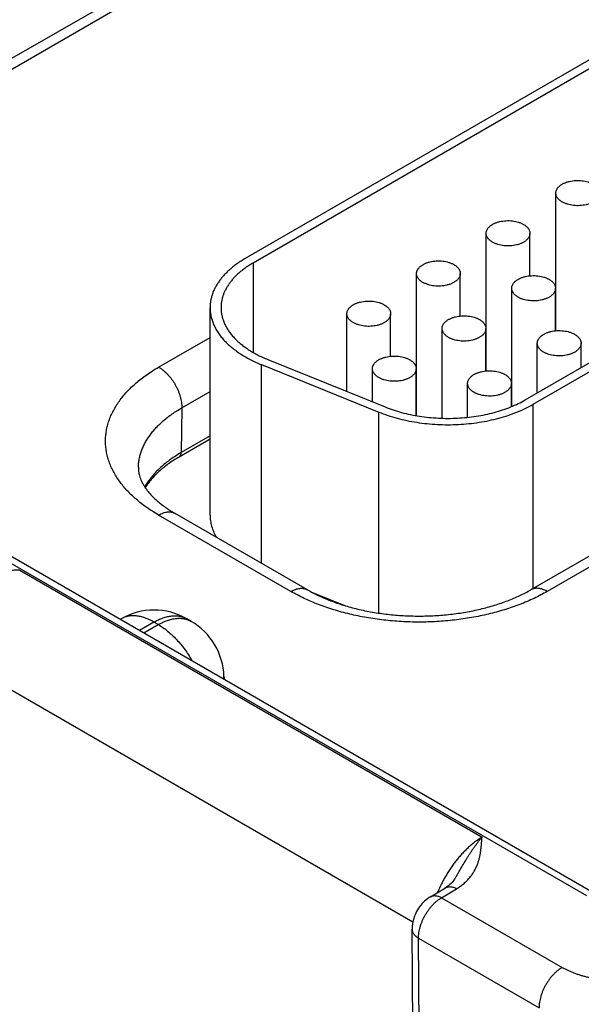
# Model space of a CAD drawing. Header units: inches. Extents: x 0 to 34, y 0 to 22.
# Tile 53 of 68: x 26.03 to 26.543, y 16.771 to 17.671. Entities that reach past the tile are written whole.
import ezdxf

# ---------------------------------------------------------------- set-up
doc = ezdxf.new("R2010")
doc.units = ezdxf.units.IN
doc.header["$LTSCALE"] = 1.87
doc.header["$MEASUREMENT"] = 0
doc.layers.get('0').update_dxf_attribs({"linetype": 'CONTINUOUS'})

msp = doc.modelspace()

# ---------------------------------------------------------------- linework, layer by layer
at = {"color": 7, "linetype": 'CONTINUOUS'}
for p, q in [((23.9625, 18.37012), (26.55773, 16.87167)), ((23.95299, 18.36918), (26.54822, 16.87073)), ((26.2194, 17.74897), (25.83969, 17.52973)), ((26.2344, 17.74748), (25.85469, 17.52824)), ((26.56602, 17.64296), (26.23651, 17.4527)), ((26.57309, 17.63887), (26.24358, 17.44862)), ((26.52021, 17.38675), (26.52021, 17.51252)), ((26.4923, 17.32358), (26.78965, 17.49527)), ((26.49937, 17.3195), (26.79672, 17.49118)), ((26.45657, 17.35), (26.45657, 17.47577)), ((26.49657, 17.43694), (26.49657, 17.47577)), ((26.24358, 17.44862), (26.24358, 17.36698)), ((26.39293, 17.3091), (26.39293, 17.43903)), ((26.43293, 17.40019), (26.43293, 17.43903)), ((26.47991, 17.31751), (26.47991, 17.42556)), ((26.51991, 17.38672), (26.51991, 17.42556)), ((26.52021, 17.41892), (26.51991, 17.41874)), ((26.20429, 17.21837), (26.20429, 17.40779)), ((26.32929, 17.33124), (26.32929, 17.40228)), ((26.36929, 17.36345), (26.36929, 17.40228)), ((26.15729, 17.35352), (26.20429, 17.38066)), ((26.41627, 17.30677), (26.41627, 17.38881)), ((26.45627, 17.34997), (26.45627, 17.38881)), ((26.45657, 17.38218), (26.45627, 17.382)), ((26.50324, 17.3299), (26.50324, 17.37534)), ((26.54324, 17.353), (26.54324, 17.37534)), ((26.87701, 17.36928), (26.4973, 17.15003)), ((26.89201, 17.36779), (26.5123, 17.14855)), ((26.2512, 17.17429), (26.2512, 17.35577)), ((26.2512, 17.35577), (26.3585, 17.31239)), ((26.25693, 17.3605), (26.36424, 17.31712)), ((26.35263, 17.32181), (26.35263, 17.35207)), ((26.39263, 17.30916), (26.39263, 17.35207)), ((26.39293, 17.34543), (26.39263, 17.34525)), ((26.4396, 17.30763), (26.4396, 17.33859)), ((26.4796, 17.31738), (26.4796, 17.33859)), ((26.1785, 17.31635), (26.20429, 17.33125)), ((26.49937, 17.15123), (26.49937, 17.3195)), ((26.1785, 17.31635), (26.17788, 17.27538)), ((26.3585, 17.12875), (26.3585, 17.31239)), ((26.20429, 17.29063), (26.17788, 17.27538)), ((26.20429, 17.28771), (26.17601, 17.27138)), ((26.27821, 17.14855), (26.15729, 17.21836)), ((26.29321, 17.15003), (26.17229, 17.21985)), ((26.03038, 17.16797), (26.45276, 16.92409)), ((26.29792, 17.14746), (26.32659, 17.13586)), ((26.12307, 17.12348), (26.12234, 17.12306)), ((26.15307, 17.12051), (26.13991, 17.11291)), ((26.157, 17.11824), (26.15307, 17.12051)), ((26.18701, 17.12121), (26.18307, 17.12348)), ((26.14385, 17.11064), (26.157, 17.11824)), ((25.97977, 17.08337), (26.38959, 16.84675)), ((26.21698, 17.07106), (26.21706, 17.06837)), ((26.40555, 16.86959), (26.41927, 16.8778)), ((26.41581, 16.86875), (26.42954, 16.87696)), ((26.41581, 16.86875), (26.52608, 16.80509)), ((26.39235, 16.37222), (26.38886, 16.83989)), ((26.39821, 16.36406), (26.39472, 16.83173)), ((26.39472, 16.83173), (26.50487, 16.76813))]:
    msp.add_line(p, q, dxfattribs=at)
for points in [[(26.42804, 16.88619), (26.42771, 16.88567), (26.42701, 16.88464), (26.42623, 16.88364), (26.42539, 16.88267), (26.42448, 16.88174), (26.4235, 16.88085), (26.42248, 16.88), (26.42141, 16.87919), (26.4203, 16.87844), (26.41927, 16.8778)], [(26.40555, 16.86959), (26.40432, 16.86882), (26.40294, 16.86784), (26.4016, 16.86678), (26.40031, 16.86564), (26.39907, 16.86443), (26.39789, 16.86315), (26.39678, 16.86182), (26.39573, 16.86044), (26.39476, 16.85903), (26.39385, 16.85757), (26.39301, 16.85607), (26.39224, 16.85453), (26.39154, 16.85296), (26.39091, 16.85135), (26.39036, 16.84971), (26.38989, 16.84805), (26.3895, 16.84636), (26.38921, 16.84467), (26.389, 16.84298), (26.38889, 16.8413), (26.38886, 16.83988)]]:
    msp.add_lwpolyline(points, dxfattribs=at)
for centre, radius, start, end in [((26.23949, 17.1686), 0.12329, 119.98713, 123.37597), ((26.15307, 17.07152), 0.06, 59.99853, 120.00141), ((26.157, 17.06925), 0.06, 1.73191, 59.99859), ((26.1969, 17.07046), 0.02009, 354.34961, 1.7241)]:
    msp.add_arc(centre, radius, start, end, dxfattribs=at)
for points, knots in [([(26.52021, 17.51252), (26.52021, 17.5128), (26.52025, 17.51337), (26.52041, 17.51422), (26.52069, 17.51506), (26.52106, 17.51589), (26.52155, 17.51669), (26.52213, 17.51748), (26.52281, 17.51823), (26.52359, 17.51895), (26.52445, 17.51964), (26.5254, 17.52029), (26.52643, 17.5209), (26.52753, 17.52146), (26.5287, 17.52197), (26.52994, 17.52244), (26.53123, 17.52285), (26.53303, 17.52332), (26.53537, 17.52376), (26.53826, 17.52405), (26.54119, 17.52409), (26.5441, 17.52389), (26.54693, 17.52344), (26.54919, 17.52286), (26.55091, 17.52229), (26.55212, 17.52181), (26.55327, 17.52128), (26.554, 17.52089), (26.55435, 17.52068)], [0, 0, 0, 0, 0.021327, 0.042883, 0.064883, 0.087522, 0.110966, 0.135347, 0.160764, 0.187283, 0.214939, 0.243743, 0.273676, 0.304704, 0.336768, 0.369798, 0.403707, 0.438397, 0.509663, 0.582667, 0.656378, 0.729734, 0.80169, 0.871263, 0.904889, 0.937606, 0.969332, 1, 1, 1, 1]), ([(26.52607, 17.50435), (26.52562, 17.50461), (26.52476, 17.50516), (26.52359, 17.50606), (26.52257, 17.50704), (26.52173, 17.50806), (26.52106, 17.50913), (26.52065, 17.51007), (26.52042, 17.51082), (26.5203, 17.51138), (26.52023, 17.51195), (26.52021, 17.51233), (26.52021, 17.51252)], [0, 0, 0, 0, 0.148575, 0.289441, 0.422637, 0.548533, 0.667869, 0.781787, 0.837223, 0.891909, 0.946084, 1, 1, 1, 1]), ([(26.56021, 17.51252), (26.56021, 17.51223), (26.56018, 17.51166), (26.56001, 17.51081), (26.55974, 17.50997), (26.55936, 17.50915), (26.55888, 17.50834), (26.5583, 17.50756), (26.55761, 17.5068), (26.55684, 17.50608), (26.55598, 17.50539), (26.55503, 17.50474), (26.554, 17.50414), (26.55289, 17.50357), (26.55172, 17.50306), (26.55049, 17.5026), (26.5492, 17.50219), (26.5474, 17.50171), (26.54506, 17.50127), (26.54217, 17.50098), (26.53923, 17.50094), (26.53632, 17.50115), (26.5335, 17.5016), (26.53124, 17.50217), (26.52952, 17.50275), (26.52831, 17.50323), (26.52716, 17.50376), (26.52642, 17.50415), (26.52607, 17.50435)], [0, 0, 0, 0, 0.021327, 0.042883, 0.064883, 0.087522, 0.110966, 0.135347, 0.160764, 0.187283, 0.214939, 0.243743, 0.273676, 0.304704, 0.336768, 0.369798, 0.403707, 0.438397, 0.509663, 0.582667, 0.656378, 0.729734, 0.80169, 0.871263, 0.904889, 0.937606, 0.969332, 1, 1, 1, 1]), ([(26.45657, 17.47577), (26.45657, 17.47606), (26.45661, 17.47663), (26.45677, 17.47748), (26.45705, 17.47832), (26.45742, 17.47914), (26.45791, 17.47995), (26.45849, 17.48073), (26.45917, 17.48149), (26.45995, 17.48221), (26.46081, 17.4829), (26.46176, 17.48355), (26.46279, 17.48415), (26.46389, 17.48472), (26.46506, 17.48523), (26.4663, 17.48569), (26.46759, 17.4861), (26.46939, 17.48658), (26.47173, 17.48702), (26.47462, 17.48731), (26.47755, 17.48735), (26.48046, 17.48714), (26.48329, 17.48669), (26.48555, 17.48612), (26.48727, 17.48554), (26.48848, 17.48506), (26.48963, 17.48453), (26.49036, 17.48414), (26.49072, 17.48394)], [0, 0, 0, 0, 0.021327, 0.042883, 0.064883, 0.087522, 0.110966, 0.135347, 0.160764, 0.187283, 0.214939, 0.243743, 0.273676, 0.304704, 0.336768, 0.369798, 0.403707, 0.438397, 0.509663, 0.582667, 0.656378, 0.729734, 0.80169, 0.871263, 0.904889, 0.937606, 0.969332, 1, 1, 1, 1]), ([(26.49072, 17.48394), (26.49117, 17.48368), (26.49202, 17.48313), (26.4932, 17.48223), (26.49421, 17.48125), (26.49506, 17.48023), (26.49573, 17.47916), (26.49614, 17.47822), (26.49636, 17.47747), (26.49648, 17.47691), (26.49656, 17.47634), (26.49657, 17.47596), (26.49657, 17.47577)], [0, 0, 0, 0, 0.148575, 0.289441, 0.422637, 0.548533, 0.667869, 0.781787, 0.837223, 0.891909, 0.946084, 1, 1, 1, 1]), ([(26.46243, 17.46761), (26.46198, 17.46787), (26.46112, 17.46841), (26.45995, 17.46932), (26.45893, 17.47029), (26.45809, 17.47132), (26.45742, 17.47239), (26.45701, 17.47332), (26.45678, 17.47407), (26.45666, 17.47464), (26.45659, 17.4752), (26.45657, 17.47558), (26.45657, 17.47577)], [0, 0, 0, 0, 0.148575, 0.289441, 0.422637, 0.548533, 0.667869, 0.781787, 0.837223, 0.891909, 0.946084, 1, 1, 1, 1]), ([(26.49657, 17.47577), (26.49657, 17.47549), (26.49654, 17.47492), (26.49637, 17.47407), (26.4961, 17.47323), (26.49572, 17.4724), (26.49524, 17.4716), (26.49466, 17.47081), (26.49398, 17.47006), (26.4932, 17.46934), (26.49234, 17.46865), (26.49139, 17.468), (26.49036, 17.46739), (26.48925, 17.46683), (26.48808, 17.46632), (26.48685, 17.46585), (26.48556, 17.46544), (26.48376, 17.46497), (26.48142, 17.46453), (26.47853, 17.46424), (26.4756, 17.4642), (26.47269, 17.4644), (26.46986, 17.46485), (26.4676, 17.46543), (26.46588, 17.466), (26.46467, 17.46648), (26.46352, 17.46701), (26.46278, 17.4674), (26.46243, 17.46761)], [0, 0, 0, 0, 0.021327, 0.042883, 0.064883, 0.087522, 0.110966, 0.135347, 0.160764, 0.187283, 0.214939, 0.243743, 0.273676, 0.304704, 0.336768, 0.369798, 0.403707, 0.438397, 0.509663, 0.582667, 0.656378, 0.729734, 0.80169, 0.871263, 0.904889, 0.937606, 0.969332, 1, 1, 1, 1]), ([(26.23651, 17.4527), (26.23525, 17.45198), (26.2328, 17.45049), (26.22927, 17.44813), (26.22595, 17.44568), (26.22284, 17.44313), (26.21994, 17.4405), (26.21728, 17.43778), (26.21485, 17.435), (26.21265, 17.43215), (26.2107, 17.42923), (26.209, 17.42627), (26.20756, 17.42326), (26.20637, 17.42021), (26.20544, 17.41714), (26.20478, 17.41403), (26.20438, 17.41092), (26.20429, 17.40883), (26.20429, 17.40779)], [0, 0, 0, 0, 0.075234, 0.14856, 0.219957, 0.289421, 0.356964, 0.422623, 0.486453, 0.548536, 0.608976, 0.667902, 0.725471, 0.781863, 0.83728, 0.891946, 0.946102, 1, 1, 1, 1]), ([(26.24358, 17.44862), (26.24244, 17.44796), (26.24021, 17.44661), (26.237, 17.44447), (26.23398, 17.44223), (26.23115, 17.43992), (26.22852, 17.43752), (26.2261, 17.43506), (26.22389, 17.43252), (26.22189, 17.42993), (26.22012, 17.42729), (26.21858, 17.42459), (26.21726, 17.42186), (26.21618, 17.41909), (26.21534, 17.41629), (26.21474, 17.41347), (26.21437, 17.41063), (26.21429, 17.40874), (26.21429, 17.40779)], [0, 0, 0, 0, 0.075234, 0.14856, 0.219957, 0.289421, 0.356964, 0.422623, 0.486453, 0.548536, 0.608976, 0.667902, 0.725471, 0.781863, 0.83728, 0.891946, 0.946102, 1, 1, 1, 1]), ([(26.39293, 17.43903), (26.39293, 17.43931), (26.39297, 17.43988), (26.39313, 17.44073), (26.39341, 17.44157), (26.39378, 17.4424), (26.39427, 17.4432), (26.39485, 17.44399), (26.39553, 17.44474), (26.39631, 17.44546), (26.39717, 17.44615), (26.39812, 17.4468), (26.39915, 17.44741), (26.40025, 17.44797), (26.40142, 17.44849), (26.40266, 17.44895), (26.40395, 17.44936), (26.40575, 17.44983), (26.40809, 17.45028), (26.41098, 17.45056), (26.41391, 17.4506), (26.41682, 17.4504), (26.41965, 17.44995), (26.42191, 17.44938), (26.42363, 17.4488), (26.42484, 17.44832), (26.42599, 17.44779), (26.42672, 17.4474), (26.42708, 17.44719)], [0, 0, 0, 0, 0.021327, 0.042883, 0.064883, 0.087522, 0.110966, 0.135347, 0.160764, 0.187283, 0.214939, 0.243743, 0.273676, 0.304704, 0.336768, 0.369798, 0.403707, 0.438397, 0.509663, 0.582667, 0.656378, 0.729734, 0.80169, 0.871263, 0.904889, 0.937606, 0.969332, 1, 1, 1, 1]), ([(26.42708, 17.44719), (26.42753, 17.44693), (26.42839, 17.44639), (26.42956, 17.44548), (26.43057, 17.44451), (26.43142, 17.44348), (26.43209, 17.44241), (26.4325, 17.44148), (26.43272, 17.44073), (26.43284, 17.44016), (26.43292, 17.4396), (26.43293, 17.43922), (26.43293, 17.43903)], [0, 0, 0, 0, 0.148575, 0.289441, 0.422637, 0.548533, 0.667869, 0.781787, 0.837223, 0.891909, 0.946084, 1, 1, 1, 1]), ([(26.39879, 17.43086), (26.39834, 17.43112), (26.39748, 17.43167), (26.39631, 17.43258), (26.39529, 17.43355), (26.39445, 17.43457), (26.39378, 17.43565), (26.39337, 17.43658), (26.39314, 17.43733), (26.39302, 17.43789), (26.39295, 17.43846), (26.39293, 17.43884), (26.39293, 17.43903)], [0, 0, 0, 0, 0.148575, 0.289441, 0.422637, 0.548533, 0.667869, 0.781787, 0.837223, 0.891909, 0.946084, 1, 1, 1, 1]), ([(26.43293, 17.43903), (26.43293, 17.43874), (26.4329, 17.43817), (26.43273, 17.43732), (26.43246, 17.43648), (26.43208, 17.43566), (26.4316, 17.43485), (26.43102, 17.43407), (26.43034, 17.43332), (26.42956, 17.43259), (26.4287, 17.4319), (26.42775, 17.43125), (26.42672, 17.43065), (26.42561, 17.43008), (26.42444, 17.42957), (26.42321, 17.42911), (26.42192, 17.4287), (26.42012, 17.42823), (26.41778, 17.42778), (26.41489, 17.42749), (26.41196, 17.42745), (26.40905, 17.42766), (26.40622, 17.42811), (26.40396, 17.42868), (26.40224, 17.42926), (26.40103, 17.42974), (26.39988, 17.43027), (26.39914, 17.43066), (26.39879, 17.43086)], [0, 0, 0, 0, 0.021327, 0.042883, 0.064883, 0.087522, 0.110966, 0.135347, 0.160764, 0.187283, 0.214939, 0.243743, 0.273676, 0.304704, 0.336768, 0.369798, 0.403707, 0.438397, 0.509663, 0.582667, 0.656378, 0.729734, 0.80169, 0.871263, 0.904889, 0.937606, 0.969332, 1, 1, 1, 1]), ([(26.47991, 17.42556), (26.47991, 17.42584), (26.47994, 17.42641), (26.48011, 17.42726), (26.48038, 17.4281), (26.48076, 17.42892), (26.48124, 17.42973), (26.48182, 17.43051), (26.48251, 17.43127), (26.48328, 17.43199), (26.48414, 17.43268), (26.48509, 17.43333), (26.48612, 17.43394), (26.48723, 17.4345), (26.4884, 17.43501), (26.48963, 17.43547), (26.49092, 17.43588), (26.49272, 17.43636), (26.49507, 17.4368), (26.49795, 17.43709), (26.50089, 17.43713), (26.5038, 17.43692), (26.50662, 17.43648), (26.50889, 17.4359), (26.5106, 17.43533), (26.51181, 17.43485), (26.51296, 17.43432), (26.5137, 17.43392), (26.51405, 17.43372)], [0, 0, 0, 0, 0.021327, 0.042883, 0.064883, 0.087522, 0.110966, 0.135347, 0.160764, 0.187283, 0.214939, 0.243743, 0.273676, 0.304704, 0.336768, 0.369798, 0.403707, 0.438397, 0.509663, 0.582667, 0.656378, 0.729734, 0.80169, 0.871263, 0.904889, 0.937606, 0.969332, 1, 1, 1, 1]), ([(26.48577, 17.41739), (26.48531, 17.41765), (26.48446, 17.41819), (26.48328, 17.4191), (26.48227, 17.42007), (26.48142, 17.4211), (26.48075, 17.42217), (26.48034, 17.4231), (26.48012, 17.42386), (26.48, 17.42442), (26.47992, 17.42499), (26.47991, 17.42537), (26.47991, 17.42556)], [0, 0, 0, 0, 0.148575, 0.289441, 0.422637, 0.548533, 0.667869, 0.781787, 0.837223, 0.891909, 0.946084, 1, 1, 1, 1]), ([(26.51991, 17.42556), (26.51991, 17.42527), (26.51987, 17.4247), (26.51971, 17.42385), (26.51943, 17.42301), (26.51906, 17.42219), (26.51857, 17.42138), (26.51799, 17.4206), (26.51731, 17.41984), (26.51653, 17.41912), (26.51567, 17.41843), (26.51472, 17.41778), (26.51369, 17.41717), (26.51259, 17.41661), (26.51142, 17.4161), (26.51018, 17.41564), (26.50889, 17.41523), (26.50709, 17.41475), (26.50475, 17.41431), (26.50186, 17.41402), (26.49893, 17.41398), (26.49602, 17.41419), (26.49319, 17.41463), (26.49093, 17.41521), (26.48922, 17.41578), (26.488, 17.41626), (26.48685, 17.41679), (26.48612, 17.41719), (26.48577, 17.41739)], [0, 0, 0, 0, 0.021327, 0.042883, 0.064883, 0.087522, 0.110966, 0.135347, 0.160764, 0.187283, 0.214939, 0.243743, 0.273676, 0.304704, 0.336768, 0.369798, 0.403707, 0.438397, 0.509663, 0.582667, 0.656378, 0.729734, 0.80169, 0.871263, 0.904889, 0.937606, 0.969332, 1, 1, 1, 1]), ([(26.51405, 17.43372), (26.5145, 17.43346), (26.51536, 17.43292), (26.51653, 17.43201), (26.51755, 17.43104), (26.51839, 17.43001), (26.51906, 17.42894), (26.51947, 17.42801), (26.5197, 17.42725), (26.51982, 17.42669), (26.51989, 17.42612), (26.51991, 17.42574), (26.51991, 17.42556)], [0, 0, 0, 0, 0.148575, 0.289441, 0.422637, 0.548533, 0.667869, 0.781787, 0.837223, 0.891909, 0.946084, 1, 1, 1, 1]), ([(26.20429, 17.40779), (26.20429, 17.40716), (26.20433, 17.40589), (26.20447, 17.40398), (26.20472, 17.40208), (26.20519, 17.39954), (26.20602, 17.39638), (26.2074, 17.39264), (26.20917, 17.38896), (26.21132, 17.38535), (26.21384, 17.38182), (26.21671, 17.37839), (26.21994, 17.37506), (26.22351, 17.37186), (26.2274, 17.36878), (26.23161, 17.36585), (26.23611, 17.36306), (26.24089, 17.36044), (26.24594, 17.35798), (26.24942, 17.35649), (26.2512, 17.35577)], [0, 0, 0, 0, 0.025681, 0.051407, 0.077226, 0.103181, 0.155659, 0.209187, 0.264061, 0.320538, 0.378831, 0.439109, 0.501497, 0.566081, 0.632907, 0.701985, 0.773296, 0.846789, 0.92239, 1, 1, 1, 1]), ([(26.21429, 17.40779), (26.21429, 17.40664), (26.21441, 17.40432), (26.21496, 17.40085), (26.21586, 17.39742), (26.21712, 17.39402), (26.21873, 17.39067), (26.22068, 17.38739), (26.22297, 17.38418), (26.22559, 17.38106), (26.22852, 17.37804), (26.23176, 17.37512), (26.2353, 17.37233), (26.23913, 17.36966), (26.24322, 17.36713), (26.24756, 17.36474), (26.25215, 17.36251), (26.25532, 17.36115), (26.25693, 17.3605)], [0, 0, 0, 0, 0.051392, 0.103151, 0.15563, 0.20916, 0.264036, 0.320515, 0.37881, 0.43909, 0.50148, 0.566066, 0.632894, 0.701975, 0.773288, 0.846784, 0.922387, 1, 1, 1, 1]), ([(26.32929, 17.40228), (26.32929, 17.40257), (26.32933, 17.40314), (26.32949, 17.40399), (26.32977, 17.40483), (26.33015, 17.40565), (26.33063, 17.40646), (26.33121, 17.40724), (26.33189, 17.408), (26.33267, 17.40872), (26.33353, 17.40941), (26.33448, 17.41006), (26.33551, 17.41067), (26.33661, 17.41123), (26.33779, 17.41174), (26.33902, 17.4122), (26.34031, 17.41261), (26.34211, 17.41309), (26.34445, 17.41353), (26.34734, 17.41382), (26.35027, 17.41386), (26.35318, 17.41365), (26.35601, 17.41321), (26.35827, 17.41263), (26.35999, 17.41206), (26.3612, 17.41158), (26.36235, 17.41105), (26.36308, 17.41065), (26.36344, 17.41045)], [0, 0, 0, 0, 0.021327, 0.042883, 0.064883, 0.087522, 0.110966, 0.135347, 0.160764, 0.187283, 0.214939, 0.243743, 0.273676, 0.304704, 0.336768, 0.369798, 0.403707, 0.438397, 0.509663, 0.582667, 0.656378, 0.729734, 0.80169, 0.871263, 0.904889, 0.937606, 0.969332, 1, 1, 1, 1]), ([(26.36344, 17.41045), (26.36389, 17.41019), (26.36475, 17.40964), (26.36592, 17.40874), (26.36693, 17.40776), (26.36778, 17.40674), (26.36845, 17.40567), (26.36886, 17.40474), (26.36908, 17.40398), (26.36921, 17.40342), (26.36928, 17.40285), (26.36929, 17.40247), (26.36929, 17.40228)], [0, 0, 0, 0, 0.148575, 0.289441, 0.422637, 0.548533, 0.667869, 0.781787, 0.837223, 0.891909, 0.946084, 1, 1, 1, 1]), ([(26.33515, 17.39412), (26.3347, 17.39438), (26.33384, 17.39492), (26.33267, 17.39583), (26.33165, 17.3968), (26.33081, 17.39783), (26.33014, 17.3989), (26.32973, 17.39983), (26.3295, 17.40058), (26.32938, 17.40115), (26.32931, 17.40172), (26.32929, 17.40209), (26.32929, 17.40228)], [0, 0, 0, 0, 0.148575, 0.289441, 0.422637, 0.548533, 0.667869, 0.781787, 0.837223, 0.891909, 0.946084, 1, 1, 1, 1]), ([(26.36929, 17.40228), (26.36929, 17.402), (26.36926, 17.40143), (26.36909, 17.40058), (26.36882, 17.39974), (26.36844, 17.39891), (26.36796, 17.39811), (26.36738, 17.39733), (26.3667, 17.39657), (26.36592, 17.39585), (26.36506, 17.39516), (26.36411, 17.39451), (26.36308, 17.3939), (26.36197, 17.39334), (26.3608, 17.39283), (26.35957, 17.39236), (26.35828, 17.39196), (26.35648, 17.39148), (26.35414, 17.39104), (26.35125, 17.39075), (26.34832, 17.39071), (26.34541, 17.39091), (26.34258, 17.39136), (26.34032, 17.39194), (26.3386, 17.39251), (26.33739, 17.39299), (26.33624, 17.39352), (26.33551, 17.39391), (26.33515, 17.39412)], [0, 0, 0, 0, 0.021327, 0.042883, 0.064883, 0.087522, 0.110966, 0.135347, 0.160764, 0.187283, 0.214939, 0.243743, 0.273676, 0.304704, 0.336768, 0.369798, 0.403707, 0.438397, 0.509663, 0.582667, 0.656378, 0.729734, 0.80169, 0.871263, 0.904889, 0.937606, 0.969332, 1, 1, 1, 1]), ([(26.41627, 17.38881), (26.41627, 17.38909), (26.4163, 17.38967), (26.41647, 17.39052), (26.41674, 17.39136), (26.41712, 17.39218), (26.4176, 17.39299), (26.41819, 17.39377), (26.41887, 17.39452), (26.41964, 17.39525), (26.42051, 17.39594), (26.42145, 17.39659), (26.42248, 17.39719), (26.42359, 17.39775), (26.42476, 17.39827), (26.42599, 17.39873), (26.42728, 17.39914), (26.42908, 17.39961), (26.43143, 17.40006), (26.43431, 17.40035), (26.43725, 17.40039), (26.44016, 17.40018), (26.44298, 17.39973), (26.44525, 17.39916), (26.44696, 17.39858), (26.44817, 17.3981), (26.44932, 17.39757), (26.45006, 17.39718), (26.45041, 17.39698)], [0, 0, 0, 0, 0.021327, 0.042883, 0.064883, 0.087522, 0.110966, 0.135347, 0.160764, 0.187283, 0.214939, 0.243743, 0.273676, 0.304704, 0.336768, 0.369798, 0.403707, 0.438397, 0.509663, 0.582667, 0.656378, 0.729734, 0.80169, 0.871263, 0.904889, 0.937606, 0.969332, 1, 1, 1, 1]), ([(26.45041, 17.39698), (26.45086, 17.39672), (26.45172, 17.39617), (26.45289, 17.39526), (26.45391, 17.39429), (26.45476, 17.39327), (26.45542, 17.39219), (26.45583, 17.39126), (26.45606, 17.39051), (26.45618, 17.38995), (26.45625, 17.38938), (26.45627, 17.389), (26.45627, 17.38881)], [0, 0, 0, 0, 0.148575, 0.289441, 0.422637, 0.548533, 0.667869, 0.781787, 0.837223, 0.891909, 0.946084, 1, 1, 1, 1]), ([(26.42213, 17.38065), (26.42167, 17.38091), (26.42082, 17.38145), (26.41964, 17.38236), (26.41863, 17.38333), (26.41778, 17.38436), (26.41711, 17.38543), (26.4167, 17.38636), (26.41648, 17.38711), (26.41636, 17.38768), (26.41628, 17.38824), (26.41627, 17.38862), (26.41627, 17.38881)], [0, 0, 0, 0, 0.148575, 0.289441, 0.422637, 0.548533, 0.667869, 0.781787, 0.837223, 0.891909, 0.946084, 1, 1, 1, 1]), ([(26.45627, 17.38881), (26.45627, 17.38853), (26.45623, 17.38796), (26.45607, 17.38711), (26.4558, 17.38627), (26.45542, 17.38544), (26.45493, 17.38464), (26.45435, 17.38385), (26.45367, 17.3831), (26.4529, 17.38237), (26.45203, 17.38169), (26.45108, 17.38104), (26.45005, 17.38043), (26.44895, 17.37987), (26.44778, 17.37935), (26.44654, 17.37889), (26.44525, 17.37848), (26.44345, 17.37801), (26.44111, 17.37756), (26.43822, 17.37728), (26.43529, 17.37724), (26.43238, 17.37744), (26.42955, 17.37789), (26.42729, 17.37846), (26.42558, 17.37904), (26.42436, 17.37952), (26.42321, 17.38005), (26.42248, 17.38044), (26.42213, 17.38065)], [0, 0, 0, 0, 0.021327, 0.042883, 0.064883, 0.087522, 0.110966, 0.135347, 0.160764, 0.187283, 0.214939, 0.243743, 0.273676, 0.304704, 0.336768, 0.369798, 0.403707, 0.438397, 0.509663, 0.582667, 0.656378, 0.729734, 0.80169, 0.871263, 0.904889, 0.937606, 0.969332, 1, 1, 1, 1]), ([(26.50324, 17.37534), (26.50324, 17.37562), (26.50328, 17.37619), (26.50344, 17.37704), (26.50372, 17.37788), (26.50409, 17.37871), (26.50458, 17.37951), (26.50516, 17.3803), (26.50584, 17.38105), (26.50662, 17.38177), (26.50748, 17.38246), (26.50843, 17.38311), (26.50946, 17.38372), (26.51056, 17.38428), (26.51173, 17.38479), (26.51297, 17.38526), (26.51426, 17.38567), (26.51606, 17.38614), (26.5184, 17.38658), (26.52129, 17.38687), (26.52422, 17.38691), (26.52713, 17.38671), (26.52996, 17.38626), (26.53222, 17.38568), (26.53393, 17.38511), (26.53515, 17.38463), (26.5363, 17.3841), (26.53703, 17.38371), (26.53738, 17.3835)], [0, 0, 0, 0, 0.021327, 0.042883, 0.064883, 0.087522, 0.110966, 0.135347, 0.160764, 0.187283, 0.214939, 0.243743, 0.273676, 0.304704, 0.336768, 0.369798, 0.403707, 0.438397, 0.509663, 0.582667, 0.656378, 0.729734, 0.80169, 0.871263, 0.904889, 0.937606, 0.969332, 1, 1, 1, 1]), ([(26.53738, 17.3835), (26.53784, 17.38324), (26.53869, 17.3827), (26.53987, 17.38179), (26.54088, 17.38082), (26.54173, 17.37979), (26.5424, 17.37872), (26.54281, 17.37779), (26.54303, 17.37704), (26.54315, 17.37647), (26.54323, 17.37591), (26.54324, 17.37553), (26.54324, 17.37534)], [0, 0, 0, 0, 0.148575, 0.289441, 0.422637, 0.548533, 0.667869, 0.781787, 0.837223, 0.891909, 0.946084, 1, 1, 1, 1]), ([(26.5091, 17.36717), (26.50865, 17.36743), (26.50779, 17.36798), (26.50662, 17.36889), (26.5056, 17.36986), (26.50476, 17.37088), (26.50409, 17.37195), (26.50368, 17.37289), (26.50345, 17.37364), (26.50333, 17.3742), (26.50326, 17.37477), (26.50324, 17.37515), (26.50324, 17.37534)], [0, 0, 0, 0, 0.148575, 0.289441, 0.422637, 0.548533, 0.667869, 0.781787, 0.837223, 0.891909, 0.946084, 1, 1, 1, 1]), ([(26.54324, 17.37534), (26.54324, 17.37505), (26.54321, 17.37448), (26.54304, 17.37363), (26.54277, 17.37279), (26.54239, 17.37197), (26.54191, 17.37116), (26.54133, 17.37038), (26.54064, 17.36963), (26.53987, 17.3689), (26.539, 17.36821), (26.53806, 17.36756), (26.53703, 17.36696), (26.53592, 17.36639), (26.53475, 17.36588), (26.53352, 17.36542), (26.53223, 17.36501), (26.53043, 17.36453), (26.52808, 17.36409), (26.5252, 17.3638), (26.52226, 17.36376), (26.51935, 17.36397), (26.51653, 17.36442), (26.51426, 17.36499), (26.51255, 17.36557), (26.51134, 17.36605), (26.51019, 17.36658), (26.50945, 17.36697), (26.5091, 17.36717)], [0, 0, 0, 0, 0.021327, 0.042883, 0.064883, 0.087522, 0.110966, 0.135347, 0.160764, 0.187283, 0.214939, 0.243743, 0.273676, 0.304704, 0.336768, 0.369798, 0.403707, 0.438397, 0.509663, 0.582667, 0.656378, 0.729734, 0.80169, 0.871263, 0.904889, 0.937606, 0.969332, 1, 1, 1, 1]), ([(26.35263, 17.35207), (26.35263, 17.35235), (26.35267, 17.35292), (26.35283, 17.35377), (26.3531, 17.35461), (26.35348, 17.35544), (26.35396, 17.35624), (26.35455, 17.35702), (26.35523, 17.35778), (26.356, 17.3585), (26.35687, 17.35919), (26.35782, 17.35984), (26.35884, 17.36045), (26.35995, 17.36101), (26.36112, 17.36152), (26.36235, 17.36199), (26.36364, 17.36239), (26.36544, 17.36287), (26.36779, 17.36331), (26.37068, 17.3636), (26.37361, 17.36364), (26.37652, 17.36344), (26.37934, 17.36299), (26.38161, 17.36241), (26.38332, 17.36184), (26.38453, 17.36136), (26.38568, 17.36083), (26.38642, 17.36044), (26.38677, 17.36023)], [0, 0, 0, 0, 0.021327, 0.042883, 0.064883, 0.087522, 0.110966, 0.135347, 0.160764, 0.187283, 0.214939, 0.243743, 0.273676, 0.304704, 0.336768, 0.369798, 0.403707, 0.438397, 0.509663, 0.582667, 0.656378, 0.729734, 0.80169, 0.871263, 0.904889, 0.937606, 0.969332, 1, 1, 1, 1]), ([(26.15729, 17.21836), (26.1554, 17.21945), (26.15171, 17.22169), (26.1464, 17.22524), (26.1414, 17.22893), (26.13671, 17.23277), (26.13236, 17.23673), (26.12835, 17.24081), (26.12469, 17.245), (26.12139, 17.2493), (26.11846, 17.25368), (26.1159, 17.25814), (26.11372, 17.26266), (26.11194, 17.26725), (26.11054, 17.27188), (26.10954, 17.27655), (26.10894, 17.28124), (26.10874, 17.28594), (26.10894, 17.29064), (26.10954, 17.29534), (26.11054, 17.3), (26.11194, 17.30464), (26.11372, 17.30922), (26.1159, 17.31375), (26.11846, 17.31821), (26.12139, 17.32259), (26.12469, 17.32688), (26.12835, 17.33107), (26.13236, 17.33515), (26.13671, 17.33912), (26.1414, 17.34295), (26.1464, 17.34665), (26.15171, 17.3502), (26.1554, 17.35243), (26.15729, 17.35352)], [0, 0, 0, 0, 0.037617, 0.07428, 0.109979, 0.14471, 0.178482, 0.211311, 0.243227, 0.274268, 0.304488, 0.333951, 0.362736, 0.390931, 0.41864, 0.445973, 0.473051, 0.5, 0.526949, 0.554027, 0.58136, 0.609069, 0.637264, 0.666049, 0.695512, 0.725732, 0.756773, 0.788689, 0.821518, 0.85529, 0.890021, 0.92572, 0.962383, 1, 1, 1, 1]), ([(26.15729, 17.35352), (26.15801, 17.35311), (26.15944, 17.35219), (26.16152, 17.35063), (26.16356, 17.34885), (26.16553, 17.34688), (26.16743, 17.34474), (26.16922, 17.34244), (26.1709, 17.34001), (26.17244, 17.33748), (26.17384, 17.33486), (26.17508, 17.33218), (26.17614, 17.32947), (26.17701, 17.32676), (26.1777, 17.32407), (26.17818, 17.32143), (26.17846, 17.31886), (26.17851, 17.31718), (26.1785, 17.31635)], [0, 0, 0, 0, 0.055934, 0.1144, 0.175151, 0.237882, 0.302242, 0.367845, 0.434276, 0.501106, 0.567898, 0.634213, 0.699626, 0.763725, 0.826131, 0.886499, 0.944533, 1, 1, 1, 1]), ([(26.38677, 17.36023), (26.38722, 17.35997), (26.38808, 17.35943), (26.38925, 17.35852), (26.39027, 17.35755), (26.39112, 17.35652), (26.39178, 17.35545), (26.39219, 17.35452), (26.39242, 17.35377), (26.39254, 17.3532), (26.39261, 17.35263), (26.39263, 17.35226), (26.39263, 17.35207)], [0, 0, 0, 0, 0.148575, 0.289441, 0.422637, 0.548533, 0.667869, 0.781787, 0.837223, 0.891909, 0.946084, 1, 1, 1, 1]), ([(26.35849, 17.3439), (26.35804, 17.34416), (26.35718, 17.34471), (26.356, 17.34561), (26.35499, 17.34659), (26.35414, 17.34761), (26.35347, 17.34868), (26.35306, 17.34961), (26.35284, 17.35037), (26.35272, 17.35093), (26.35264, 17.3515), (26.35263, 17.35188), (26.35263, 17.35207)], [0, 0, 0, 0, 0.148575, 0.289441, 0.422637, 0.548533, 0.667869, 0.781787, 0.837223, 0.891909, 0.946084, 1, 1, 1, 1]), ([(26.39263, 17.35207), (26.39263, 17.35178), (26.39259, 17.35121), (26.39243, 17.35036), (26.39216, 17.34952), (26.39178, 17.3487), (26.39129, 17.34789), (26.39071, 17.34711), (26.39003, 17.34635), (26.38926, 17.34563), (26.38839, 17.34494), (26.38744, 17.34429), (26.38641, 17.34369), (26.38531, 17.34312), (26.38414, 17.34261), (26.3829, 17.34215), (26.38161, 17.34174), (26.37981, 17.34126), (26.37747, 17.34082), (26.37458, 17.34053), (26.37165, 17.34049), (26.36874, 17.3407), (26.36591, 17.34115), (26.36365, 17.34172), (26.36194, 17.3423), (26.36072, 17.34278), (26.35957, 17.34331), (26.35884, 17.3437), (26.35849, 17.3439)], [0, 0, 0, 0, 0.021327, 0.042883, 0.064883, 0.087522, 0.110966, 0.135347, 0.160764, 0.187283, 0.214939, 0.243743, 0.273676, 0.304704, 0.336768, 0.369798, 0.403707, 0.438397, 0.509663, 0.582667, 0.656378, 0.729734, 0.80169, 0.871263, 0.904889, 0.937606, 0.969332, 1, 1, 1, 1]), ([(26.4396, 17.33859), (26.4396, 17.33888), (26.43964, 17.33945), (26.4398, 17.3403), (26.44008, 17.34114), (26.44045, 17.34196), (26.44094, 17.34277), (26.44152, 17.34355), (26.4422, 17.34431), (26.44298, 17.34503), (26.44384, 17.34572), (26.44479, 17.34637), (26.44582, 17.34697), (26.44692, 17.34754), (26.44809, 17.34805), (26.44933, 17.34851), (26.45062, 17.34892), (26.45242, 17.3494), (26.45476, 17.34984), (26.45765, 17.35013), (26.46058, 17.35017), (26.46349, 17.34996), (26.46632, 17.34951), (26.46858, 17.34894), (26.4703, 17.34836), (26.47151, 17.34788), (26.47266, 17.34735), (26.47339, 17.34696), (26.47374, 17.34676)], [0, 0, 0, 0, 0.021327, 0.042883, 0.064883, 0.087522, 0.110966, 0.135347, 0.160764, 0.187283, 0.214939, 0.243743, 0.273676, 0.304704, 0.336768, 0.369798, 0.403707, 0.438397, 0.509663, 0.582667, 0.656378, 0.729734, 0.80169, 0.871263, 0.904889, 0.937606, 0.969332, 1, 1, 1, 1]), ([(26.47374, 17.34676), (26.4742, 17.3465), (26.47505, 17.34595), (26.47623, 17.34505), (26.47724, 17.34407), (26.47809, 17.34305), (26.47876, 17.34198), (26.47917, 17.34105), (26.47939, 17.34029), (26.47951, 17.33973), (26.47959, 17.33916), (26.4796, 17.33878), (26.4796, 17.33859)], [0, 0, 0, 0, 0.148575, 0.289441, 0.422637, 0.548533, 0.667869, 0.781787, 0.837223, 0.891909, 0.946084, 1, 1, 1, 1]), ([(26.44546, 17.33043), (26.44501, 17.33069), (26.44415, 17.33123), (26.44298, 17.33214), (26.44196, 17.33311), (26.44112, 17.33414), (26.44045, 17.33521), (26.44004, 17.33614), (26.43981, 17.33689), (26.43969, 17.33746), (26.43962, 17.33803), (26.4396, 17.3384), (26.4396, 17.33859)], [0, 0, 0, 0, 0.148575, 0.289441, 0.422637, 0.548533, 0.667869, 0.781787, 0.837223, 0.891909, 0.946084, 1, 1, 1, 1]), ([(26.4796, 17.33859), (26.4796, 17.33831), (26.47957, 17.33774), (26.4794, 17.33689), (26.47913, 17.33605), (26.47875, 17.33522), (26.47827, 17.33442), (26.47769, 17.33364), (26.477, 17.33288), (26.47623, 17.33216), (26.47537, 17.33147), (26.47442, 17.33082), (26.47339, 17.33021), (26.47228, 17.32965), (26.47111, 17.32914), (26.46988, 17.32867), (26.46859, 17.32827), (26.46679, 17.32779), (26.46445, 17.32735), (26.46156, 17.32706), (26.45862, 17.32702), (26.45571, 17.32722), (26.45289, 17.32767), (26.45062, 17.32825), (26.44891, 17.32882), (26.4477, 17.3293), (26.44655, 17.32983), (26.44581, 17.33022), (26.44546, 17.33043)], [0, 0, 0, 0, 0.021327, 0.042883, 0.064883, 0.087522, 0.110966, 0.135347, 0.160764, 0.187283, 0.214939, 0.243743, 0.273676, 0.304704, 0.336768, 0.369798, 0.403707, 0.438397, 0.509663, 0.582667, 0.656378, 0.729734, 0.80169, 0.871263, 0.904889, 0.937606, 0.969332, 1, 1, 1, 1]), ([(26.3585, 17.31239), (26.36116, 17.31131), (26.36665, 17.3093), (26.37516, 17.30675), (26.38401, 17.30464), (26.39316, 17.30298), (26.40252, 17.30178), (26.41202, 17.30106), (26.42159, 17.30082), (26.43117, 17.30106), (26.44067, 17.30178), (26.45003, 17.30298), (26.45917, 17.30464), (26.46803, 17.30675), (26.47654, 17.3093), (26.48463, 17.31226), (26.49224, 17.31563), (26.49706, 17.31817), (26.49937, 17.3195)], [0, 0, 0, 0, 0.059331, 0.120483, 0.183202, 0.247205, 0.312189, 0.377837, 0.443819, 0.509801, 0.575449, 0.640434, 0.704437, 0.767155, 0.828307, 0.887638, 0.944929, 1, 1, 1, 1]), ([(26.36424, 17.31712), (26.36666, 17.31614), (26.37164, 17.31431), (26.37938, 17.31199), (26.38743, 17.31007), (26.39574, 17.30856), (26.40425, 17.30747), (26.41289, 17.30682), (26.42159, 17.3066), (26.4303, 17.30682), (26.43894, 17.30747), (26.44744, 17.30856), (26.45576, 17.31007), (26.46381, 17.31199), (26.47154, 17.31431), (26.4789, 17.31701), (26.48582, 17.32006), (26.4902, 17.32237), (26.4923, 17.32358)], [0, 0, 0, 0, 0.059331, 0.120483, 0.183202, 0.247205, 0.312189, 0.377837, 0.443819, 0.509801, 0.575449, 0.640434, 0.704437, 0.767155, 0.828307, 0.887638, 0.944929, 1, 1, 1, 1]), ([(26.13881, 17.26199), (26.13884, 17.26325), (26.139, 17.26578), (26.13956, 17.26955), (26.14043, 17.27331), (26.14162, 17.27704), (26.14312, 17.28072), (26.14492, 17.28436), (26.14702, 17.28795), (26.14943, 17.29147), (26.15212, 17.29492), (26.1551, 17.29829), (26.15836, 17.30157), (26.16188, 17.30476), (26.16567, 17.30784), (26.16971, 17.31082), (26.174, 17.31367), (26.17698, 17.31547), (26.1785, 17.31635)], [0, 0, 0, 0, 0.053818, 0.107949, 0.162634, 0.218103, 0.274568, 0.332222, 0.391235, 0.451753, 0.5139, 0.577772, 0.643447, 0.710976, 0.780392, 0.851708, 0.924917, 1, 1, 1, 1]), ([(26.17601, 17.27138), (26.17615, 17.27147), (26.17643, 17.27166), (26.1768, 17.27202), (26.17712, 17.27244), (26.17738, 17.27293), (26.1776, 17.27347), (26.17775, 17.27407), (26.17785, 17.27471), (26.17787, 17.27515), (26.17788, 17.27538)], [0, 0, 0, 0, 0.108527, 0.219013, 0.333245, 0.452714, 0.578548, 0.711496, 0.851951, 1, 1, 1, 1]), ([(26.17167, 17.27155), (26.17018, 17.27057), (26.16728, 17.26856), (26.16314, 17.26537), (26.15929, 17.26207), (26.15572, 17.25866), (26.15247, 17.25515), (26.14952, 17.25155), (26.14689, 17.24787), (26.14533, 17.24533), (26.14461, 17.24405)], [0, 0, 0, 0, 0.137805, 0.271832, 0.402088, 0.528617, 0.651511, 0.770906, 0.88699, 1, 1, 1, 1]), ([(26.17601, 17.27138), (26.17428, 17.27038), (26.17092, 17.26834), (26.16614, 17.26508), (26.16169, 17.2617), (26.15761, 17.25821), (26.1539, 17.25462), (26.15056, 17.25096), (26.14762, 17.24723), (26.14588, 17.24466), (26.14508, 17.24337)], [0, 0, 0, 0, 0.142193, 0.279584, 0.41205, 0.539514, 0.661957, 0.779423, 0.892034, 1, 1, 1, 1]), ([(26.13881, 17.26199), (26.1388, 17.26126), (26.13882, 17.26016), (26.13895, 17.25869), (26.13915, 17.25719), (26.13953, 17.25526), (26.14008, 17.25332), (26.14065, 17.25173), (26.14132, 17.25005), (26.14233, 17.24788), (26.14383, 17.24523), (26.14564, 17.24249), (26.14779, 17.23968), (26.15028, 17.23682), (26.15311, 17.23392), (26.15629, 17.23102), (26.15981, 17.22814), (26.16366, 17.22529), (26.16784, 17.2225), (26.17077, 17.22072), (26.17229, 17.21985)], [0, 0, 0, 0, 0.038951, 0.058651, 0.078608, 0.119766, 0.163249, 0.186081, 0.209739, 0.259782, 0.313817, 0.372149, 0.434968, 0.502368, 0.574362, 0.650898, 0.731878, 0.817166, 0.906601, 1, 1, 1, 1]), ([(26.15729, 17.21836), (26.15797, 17.21875), (26.15932, 17.21946), (26.16138, 17.2203), (26.1634, 17.22089), (26.16537, 17.22122), (26.16697, 17.22128), (26.16819, 17.22119), (26.16907, 17.22105), (26.16993, 17.22085), (26.17075, 17.22058), (26.17154, 17.22025), (26.17205, 17.21999), (26.17229, 17.21985)], [0, 0, 0, 0, 0.148568, 0.289426, 0.422614, 0.548501, 0.667826, 0.725409, 0.781814, 0.837244, 0.891922, 0.94609, 1, 1, 1, 1]), ([(26.20429, 17.21837), (26.20429, 17.21751), (26.20435, 17.21577), (26.20463, 17.21318), (26.20509, 17.2106), (26.20573, 17.20803), (26.20655, 17.20548), (26.20755, 17.20295), (26.20873, 17.20044), (26.20963, 17.19881), (26.2101, 17.198)], [0, 0, 0, 0, 0.12098, 0.242362, 0.36454, 0.487896, 0.612794, 0.739573, 0.868548, 1, 1, 1, 1]), ([(26.03038, 17.16797), (26.02857, 17.16793), (26.02495, 17.16785), (26.01953, 17.16771), (26.0141, 17.16754), (26.00869, 17.16731), (26.00328, 17.16702), (25.9979, 17.16664), (25.99253, 17.16616), (25.98809, 17.16566), (25.98456, 17.16519), (25.98193, 17.1648), (25.97932, 17.16437), (25.97673, 17.1639), (25.97416, 17.16339), (25.97079, 17.16266), (25.96666, 17.16163), (25.96184, 17.16019), (25.95797, 17.15882), (25.95498, 17.1576), (25.95283, 17.15665), (25.95076, 17.15564), (25.94941, 17.15493), (25.94875, 17.15456)], [0, 0, 0, 0, 0.065012, 0.130014, 0.194993, 0.259926, 0.32478, 0.389504, 0.454027, 0.518257, 0.550226, 0.582073, 0.613778, 0.645319, 0.676671, 0.707808, 0.769315, 0.829584, 0.888328, 0.917035, 0.945243, 0.972911, 1, 1, 1, 1]), ([(26.27821, 17.14855), (26.27888, 17.14894), (26.28023, 17.14965), (26.28229, 17.15049), (26.28432, 17.15108), (26.28628, 17.15141), (26.28788, 17.15146), (26.28911, 17.15137), (26.28999, 17.15124), (26.29084, 17.15104), (26.29167, 17.15077), (26.29246, 17.15044), (26.29296, 17.15018), (26.29321, 17.15003)], [0, 0, 0, 0, 0.148568, 0.289426, 0.422614, 0.548501, 0.667826, 0.725409, 0.781814, 0.837244, 0.891922, 0.94609, 1, 1, 1, 1]), ([(26.5123, 17.14855), (26.51036, 17.14743), (26.50639, 17.14525), (26.50023, 17.14219), (26.49383, 17.1393), (26.48719, 17.1366), (26.48032, 17.1341), (26.47325, 17.13179), (26.466, 17.12968), (26.45857, 17.12778), (26.451, 17.1261), (26.44328, 17.12463), (26.43546, 17.12338), (26.42753, 17.12235), (26.41953, 17.12155), (26.40877, 17.12078), (26.39525, 17.1204), (26.38173, 17.12078), (26.37097, 17.12155), (26.36297, 17.12235), (26.35505, 17.12338), (26.34722, 17.12463), (26.33951, 17.1261), (26.33193, 17.12778), (26.3245, 17.12968), (26.31725, 17.13179), (26.31018, 17.1341), (26.30332, 17.1366), (26.29667, 17.1393), (26.29027, 17.14219), (26.28411, 17.14525), (26.28014, 17.14743), (26.27821, 17.14855)], [0, 0, 0, 0, 0.027597, 0.055844, 0.084716, 0.114188, 0.144225, 0.174793, 0.205853, 0.237364, 0.269281, 0.301559, 0.334149, 0.367002, 0.400067, 0.433291, 0.5, 0.566709, 0.599933, 0.632998, 0.665851, 0.698441, 0.730719, 0.762636, 0.794147, 0.825207, 0.855775, 0.885812, 0.915284, 0.944156, 0.972403, 1, 1, 1, 1]), ([(26.29321, 17.15003), (26.29481, 17.14911), (26.29811, 17.1473), (26.30325, 17.14475), (26.30867, 17.14231), (26.31434, 17.14002), (26.32025, 17.13787), (26.32637, 17.13588), (26.33269, 17.13405), (26.33919, 17.1324), (26.34585, 17.13093), (26.35265, 17.12964), (26.35957, 17.12855), (26.36659, 17.12764), (26.37368, 17.12694), (26.38324, 17.12626), (26.39525, 17.12593), (26.40726, 17.12626), (26.41682, 17.12694), (26.42392, 17.12764), (26.43093, 17.12855), (26.43785, 17.12964), (26.44465, 17.13093), (26.45131, 17.1324), (26.45781, 17.13405), (26.46413, 17.13588), (26.47025, 17.13787), (26.47616, 17.14002), (26.48183, 17.14231), (26.48725, 17.14475), (26.4924, 17.1473), (26.4957, 17.14911), (26.4973, 17.15003)], [0, 0, 0, 0, 0.026154, 0.053279, 0.081317, 0.110207, 0.139886, 0.170291, 0.20136, 0.233027, 0.265227, 0.297895, 0.330965, 0.36437, 0.398044, 0.431919, 0.5, 0.568081, 0.601956, 0.63563, 0.669035, 0.702105, 0.734773, 0.766973, 0.79864, 0.829709, 0.860114, 0.889793, 0.918683, 0.946721, 0.973846, 1, 1, 1, 1]), ([(26.5123, 17.14855), (26.51162, 17.14894), (26.51027, 17.14965), (26.50821, 17.15049), (26.50619, 17.15108), (26.50422, 17.15141), (26.50262, 17.15146), (26.5014, 17.15137), (26.50051, 17.15124), (26.49966, 17.15104), (26.49884, 17.15077), (26.49805, 17.15044), (26.49754, 17.15018), (26.4973, 17.15003)], [0, 0, 0, 0, 0.148568, 0.289426, 0.422614, 0.548501, 0.667826, 0.725409, 0.781814, 0.837244, 0.891922, 0.94609, 1, 1, 1, 1]), ([(26.15307, 17.12051), (26.15171, 17.12129), (26.14966, 17.12237), (26.14687, 17.12358), (26.14417, 17.1246), (26.14147, 17.12539), (26.1388, 17.12592), (26.13685, 17.12617), (26.13494, 17.1263), (26.13308, 17.12629), (26.13126, 17.12616), (26.1295, 17.12589), (26.12779, 17.12549), (26.12615, 17.12495), (26.12457, 17.12429), (26.12356, 17.12376), (26.12307, 17.12348)], [0, 0, 0, 0, 0.148542, 0.219948, 0.289419, 0.422584, 0.48642, 0.548508, 0.608953, 0.667884, 0.725457, 0.781852, 0.837272, 0.891941, 0.9461, 1, 1, 1, 1]), ([(26.15307, 17.12051), (26.15442, 17.12129), (26.15647, 17.12237), (26.15927, 17.12358), (26.16197, 17.1246), (26.16466, 17.12539), (26.16734, 17.12592), (26.16928, 17.12617), (26.17119, 17.1263), (26.17305, 17.12629), (26.17487, 17.12616), (26.17663, 17.12589), (26.17834, 17.12549), (26.17999, 17.12495), (26.18157, 17.12429), (26.18258, 17.12376), (26.18307, 17.12348)], [0, 0, 0, 0, 0.148542, 0.219948, 0.289419, 0.422584, 0.48642, 0.548508, 0.608953, 0.667884, 0.725457, 0.781852, 0.837272, 0.891941, 0.9461, 1, 1, 1, 1]), ([(26.157, 17.11824), (26.15836, 17.11902), (26.16041, 17.12009), (26.1632, 17.12131), (26.1659, 17.12233), (26.1686, 17.12312), (26.17128, 17.12364), (26.17322, 17.1239), (26.17513, 17.12403), (26.17699, 17.12402), (26.17881, 17.12388), (26.18057, 17.12361), (26.18228, 17.12321), (26.18392, 17.12268), (26.1855, 17.12202), (26.18651, 17.12149), (26.18701, 17.12121)], [0, 0, 0, 0, 0.148542, 0.219948, 0.289419, 0.422584, 0.48642, 0.548508, 0.608953, 0.667884, 0.725457, 0.781852, 0.837272, 0.891941, 0.9461, 1, 1, 1, 1]), ([(26.157, 17.11824), (26.15847, 17.11739), (26.16139, 17.11552), (26.16562, 17.11232), (26.16977, 17.10868), (26.17378, 17.10464), (26.17763, 17.10024), (26.18126, 17.09553), (26.18465, 17.09055), (26.18672, 17.08709), (26.18771, 17.08532)], [0, 0, 0, 0, 0.111529, 0.228192, 0.349474, 0.474739, 0.603255, 0.734216, 0.866761, 1, 1, 1, 1]), ([(26.45276, 16.92409), (26.45174, 16.92348), (26.4497, 16.92217), (26.44671, 16.92003), (26.44374, 16.91768), (26.4408, 16.91514), (26.43792, 16.91241), (26.43508, 16.90951), (26.43232, 16.90645), (26.42964, 16.90323), (26.42704, 16.89987), (26.42455, 16.89638), (26.42216, 16.89278), (26.41989, 16.88908), (26.41775, 16.8853), (26.41507, 16.88017), (26.41328, 16.87623), (26.41218, 16.87356)], [0, 0, 0, 0, 0.054242, 0.110156, 0.167661, 0.226657, 0.287033, 0.348661, 0.411404, 0.475116, 0.53964, 0.604816, 0.670477, 0.736451, 0.802567, 0.868649, 1, 1, 1, 1]), ([(26.42804, 16.88619), (26.42857, 16.88708), (26.42963, 16.88886), (26.4317, 16.8924), (26.43424, 16.89677), (26.43677, 16.90108), (26.43881, 16.90444), (26.44033, 16.9069), (26.44185, 16.90929), (26.44339, 16.91162), (26.44493, 16.91389), (26.44698, 16.91678), (26.44954, 16.92021), (26.45168, 16.92284), (26.45276, 16.92409)], [0, 0, 0, 0, 0.068782, 0.13702, 0.271645, 0.403414, 0.468048, 0.531756, 0.594469, 0.656116, 0.716623, 0.775924, 0.890688, 1, 1, 1, 1]), ([(26.42954, 16.87696), (26.43016, 16.87733), (26.43137, 16.87809), (26.43368, 16.87967), (26.43633, 16.88175), (26.4392, 16.88443), (26.44171, 16.88722), (26.44388, 16.8901), (26.44573, 16.89306), (26.44728, 16.89608), (26.44857, 16.89913), (26.44962, 16.90222), (26.45046, 16.90532), (26.45112, 16.90844), (26.45162, 16.91156), (26.45201, 16.91469), (26.45226, 16.9173), (26.45243, 16.91939), (26.45258, 16.92148), (26.45269, 16.92305), (26.45276, 16.92409)], [0, 0, 0, 0, 0.039358, 0.077779, 0.151911, 0.222696, 0.290487, 0.355691, 0.418733, 0.480026, 0.539956, 0.598864, 0.657035, 0.714697, 0.772025, 0.829146, 0.886148, 0.914623, 0.943088, 1, 1, 1, 1]), ([(26.41927, 16.8778), (26.41944, 16.8779), (26.41978, 16.87808), (26.42032, 16.87832), (26.42088, 16.87851), (26.42167, 16.87871), (26.4227, 16.87884), (26.424, 16.87882), (26.42535, 16.87862), (26.42673, 16.87824), (26.42815, 16.87769), (26.42907, 16.87722), (26.42954, 16.87696)], [0, 0, 0, 0, 0.054126, 0.108504, 0.16338, 0.218989, 0.333176, 0.452651, 0.578529, 0.71153, 0.85201, 1, 1, 1, 1]), ([(26.39472, 16.83173), (26.39472, 16.83214), (26.39473, 16.83296), (26.39482, 16.83464), (26.39507, 16.8368), (26.39556, 16.83943), (26.39625, 16.84211), (26.39713, 16.84481), (26.39819, 16.8475), (26.39942, 16.85017), (26.40081, 16.85277), (26.40234, 16.8553), (26.40401, 16.85771), (26.40579, 16.86), (26.40766, 16.86213), (26.40961, 16.8641), (26.41163, 16.86587), (26.41336, 16.86718), (26.41476, 16.86812), (26.41546, 16.86855), (26.41581, 16.86875)], [0, 0, 0, 0, 0.027516, 0.055695, 0.113926, 0.174463, 0.237005, 0.301207, 0.366685, 0.433031, 0.499818, 0.566612, 0.632976, 0.698486, 0.76273, 0.825326, 0.885926, 0.944228, 0.972445, 1, 1, 1, 1]), ([(26.40555, 16.86959), (26.40572, 16.86969), (26.40606, 16.86988), (26.4066, 16.87011), (26.40716, 16.8703), (26.40794, 16.8705), (26.40898, 16.87064), (26.41027, 16.87061), (26.41162, 16.87041), (26.41301, 16.87003), (26.41442, 16.86948), (26.41535, 16.86901), (26.41581, 16.86875)], [0, 0, 0, 0, 0.054126, 0.108504, 0.16338, 0.218989, 0.333176, 0.452652, 0.57853, 0.711532, 0.852011, 1, 1, 1, 1]), ([(26.38886, 16.83988), (26.38887, 16.8397), (26.38888, 16.83931), (26.38896, 16.83875), (26.38908, 16.83818), (26.38931, 16.83743), (26.38972, 16.8365), (26.39039, 16.83543), (26.39124, 16.8344), (26.39225, 16.83343), (26.39342, 16.83253), (26.39427, 16.83199), (26.39472, 16.83173)], [0, 0, 0, 0, 0.054154, 0.108559, 0.163458, 0.219085, 0.33329, 0.452755, 0.578598, 0.711557, 0.852005, 1, 1, 1, 1]), ([(26.52608, 16.80509), (26.52536, 16.80467), (26.52394, 16.80377), (26.52187, 16.80221), (26.51985, 16.80045), (26.51788, 16.79849), (26.51599, 16.79636), (26.51421, 16.79408), (26.51253, 16.79167), (26.51099, 16.78915), (26.50959, 16.78655), (26.50836, 16.78389), (26.50729, 16.7812), (26.50641, 16.7785), (26.50571, 16.77583), (26.50522, 16.7732), (26.50492, 16.77064), (26.50486, 16.76895), (26.50487, 16.76813)], [0, 0, 0, 0, 0.055886, 0.11429, 0.174967, 0.237618, 0.301895, 0.367419, 0.433779, 0.500553, 0.567308, 0.633611, 0.699039, 0.763186, 0.825675, 0.88616, 0.944348, 1, 1, 1, 1]), ([(26.52608, 16.80509), (26.5269, 16.80461), (26.52858, 16.80369), (26.53118, 16.8024), (26.53389, 16.80118), (26.5367, 16.80004), (26.5396, 16.79898), (26.54259, 16.798), (26.54566, 16.79711), (26.5488, 16.7963), (26.55201, 16.79559), (26.55527, 16.79497), (26.55858, 16.79444), (26.56193, 16.79401), (26.56532, 16.79367), (26.56987, 16.79334), (26.57559, 16.79318), (26.58244, 16.79337), (26.58923, 16.79395), (26.5948, 16.79476), (26.59917, 16.79559), (26.60341, 16.79653), (26.60756, 16.79766), (26.61157, 16.79897), (26.61448, 16.80003), (26.61729, 16.80117), (26.62, 16.80239), (26.6226, 16.80369), (26.62428, 16.80461), (26.6251, 16.80508)], [0, 0, 0, 0, 0.027601, 0.055846, 0.084718, 0.114189, 0.144227, 0.174796, 0.205856, 0.237368, 0.269286, 0.301563, 0.334153, 0.367006, 0.400071, 0.433296, 0.500006, 0.566716, 0.633, 0.698437, 0.730716, 0.762636, 0.825201, 0.85577, 0.885809, 0.915281, 0.944153, 0.972399, 1, 1, 1, 1])]:
    msp.add_open_spline(points, degree=3, knots=knots, dxfattribs=at)

doc.saveas('drawing.dxf')
